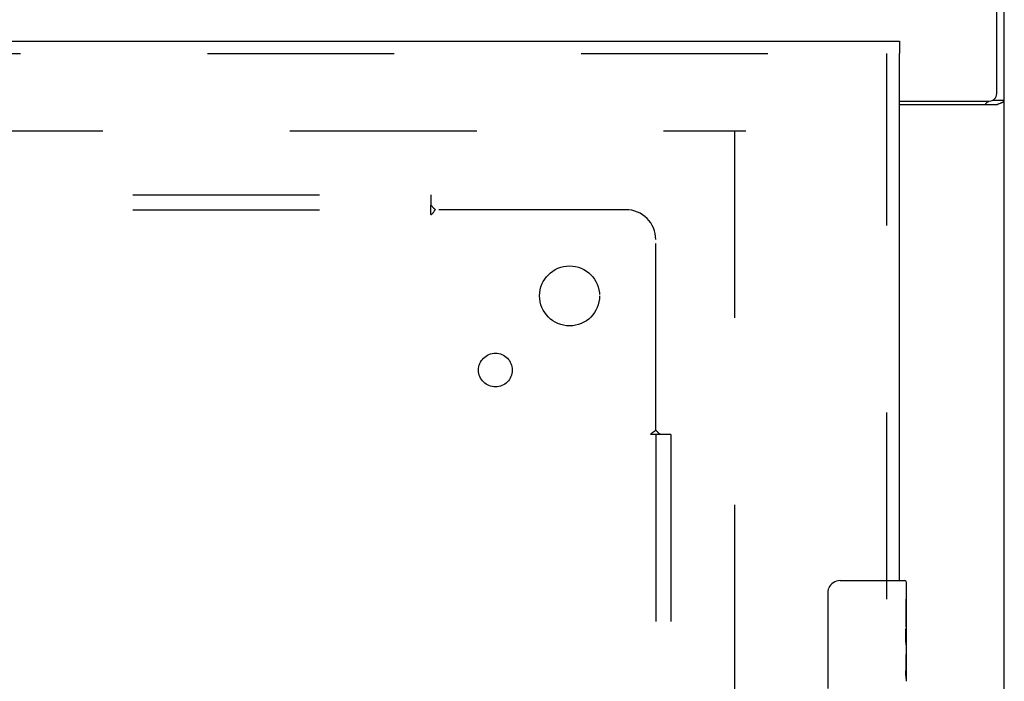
# Model space of a CAD drawing. Header units: inches. Extents: x 0 to 283, y 0 to 183.
# Tile 60 of 116: x 131.28 to 139.49, y 125.82 to 131.34. Entities that reach past the tile are written whole.
import ezdxf

# ---------------------------------------------------------------- set-up
doc = ezdxf.new("R2010")
doc.units = ezdxf.units.IN
doc.header["$LTSCALE"] = 15.583333
doc.header["$MEASUREMENT"] = 0
doc.linetypes.add('HIDDEN', pattern=[0.2, 0.1, -0.1])
doc.layers.get('0').update_dxf_attribs({"linetype": 'CONTINUOUS'})
for name, color, linetype in [('DEFAULT_2', 8, 'HIDDEN'), ('RIGHTHAND_DOOR_ASSEMBLY', 7, 'CONTINUOUS'), ('SUBPANEL', 7, 'CONTINUOUS')]:
    doc.layers.add(name, color=color, linetype=linetype)

msp = doc.modelspace()

# ---------------------------------------------------------------- linework, layer by layer
at = {"color": 7, "linetype": 'Continuous'}
for p, q in [((139.4253, 130.7243), (139.4253, 133.9118)), ((139.4878, 50.0368), (139.4878, 133.7868)), ((138.6128, 130.6618), (139.3628, 130.6618)), ((139.3902, 130.6682), (139.4878, 130.6682)), ((139.4272, 130.6306), (138.6128, 130.6306))]:
    msp.add_line(p, q, dxfattribs=at)
at = {"color": 3, "linetype": 'Continuous'}
for points in [[(139.3325, 130.6306), (139.3321, 130.6326), (139.3321, 130.6345), (139.3322, 130.6363), (139.3326, 130.6381), (139.3332, 130.6398), (139.3341, 130.6414), (139.3353, 130.6431), (139.3367, 130.6447), (139.3383, 130.6463), (139.34, 130.6477), (139.3419, 130.6491), (139.3439, 130.6505), (139.3461, 130.6519)], [(139.3461, 130.6519), (139.3506, 130.6546), (139.3528, 130.656), (139.355, 130.6574), (139.357, 130.6589), (139.3588, 130.6605), (139.3601, 130.6618)]]:
    msp.add_lwpolyline(points, dxfattribs=at)
at = {"color": 7, "linetype": 'Continuous'}
for points in [[(139.4272, 130.6306), (139.4292, 130.6322), (139.4317, 130.6338), (139.4345, 130.6353), (139.4377, 130.6369), (139.4412, 130.6385), (139.4449, 130.64), (139.4488, 130.6415)], [(139.4488, 130.6415), (139.4565, 130.6445), (139.4602, 130.6459), (139.4638, 130.6474), (139.4673, 130.6489), (139.4704, 130.6503), (139.4733, 130.6517), (139.4761, 130.6533), (139.4786, 130.6548), (139.4809, 130.6565), (139.4828, 130.6581), (139.4843, 130.6597), (139.4856, 130.6613), (139.4865, 130.663), (139.4872, 130.6647), (139.4877, 130.6664), (139.4878, 130.6682)]]:
    msp.add_lwpolyline(points, dxfattribs=at)
msp.add_arc((139.3628, 130.7243), 0.0625, 270, 360, dxfattribs=at)
at = {"layer": 'DEFAULT_2', "color": 8, "linetype": 'HIDDEN'}
for p, q in [((102.3628, 130.4118), (137.3316, 130.4118)), ((137.2378, 130.4118), (137.2378, 57.4119))]:
    msp.add_line(p, q, dxfattribs=at)
at = {"layer": 'RIGHTHAND_DOOR_ASSEMBLY', "color": 3, "linetype": 'Continuous'}
for p, q in [((101.6753, 131.1618), (138.6128, 131.1618)), ((138.6128, 126.6618), (138.6128, 131.0578))]:
    msp.add_line(p, q, dxfattribs=at)
at = {"layer": 'RIGHTHAND_DOOR_ASSEMBLY', "color": 7, "linetype": 'Continuous'}
for p, q in [((138.6128, 131.1618), (138.6128, 131.0578)), ((138.1178, 126.6618), (138.6578, 126.6618)), ((138.6728, 126.083), (138.6728, 126.6468)), ((138.0179, 125.7618), (138.0179, 126.5618)), ((138.6728, 126.5076), (138.6659, 126.5076)), ((138.6659, 126.5076), (138.6659, 126.2773)), ((138.6728, 126.3402), (138.6659, 126.3402)), ((138.6728, 126.2773), (138.6659, 126.2773)), ((138.6728, 126.2413), (138.6669, 126.2413)), ((138.6728, 126.0467), (138.6659, 126.0467)), ((138.6659, 126.0467), (138.6659, 125.9103)), ((138.6712, 126.1095), (138.6728, 126.1095)), ((138.6728, 125.8233), (138.6728, 126.0803)), ((138.6671, 125.8789), (138.6728, 125.8789))]:
    msp.add_line(p, q, dxfattribs=at)
at = {"layer": 'RIGHTHAND_DOOR_ASSEMBLY', "color": 8, "linetype": 'HIDDEN'}
for p, q in [((101.6753, 131.0578), (138.6128, 131.0578)), ((138.5088, 126.5068), (138.5088, 131.0578))]:
    msp.add_line(p, q, dxfattribs=at)
at = {"layer": 'RIGHTHAND_DOOR_ASSEMBLY', "color": 7, "linetype": 'Continuous'}
for points in [[(138.0179, 126.5618), (138.0181, 126.5681), (138.0187, 126.5744), (138.0196, 126.5805), (138.0209, 126.5865), (138.0226, 126.5923), (138.0246, 126.598)], [(138.6714, 126.1075), (138.6686, 126.1412), (138.6677, 126.1533), (138.6669, 126.1656), (138.6663, 126.1782), (138.666, 126.191), (138.6659, 126.2038), (138.666, 126.2167), (138.6663, 126.2294), (138.6669, 126.242), (138.6677, 126.2543), (138.6686, 126.2663)], [(138.6728, 126.0803), (138.6726, 126.0884), (138.6721, 126.0975), (138.6714, 126.1075)], [(138.6675, 125.8737), (138.6668, 125.8826), (138.6663, 125.8917), (138.666, 125.901), (138.6659, 125.9103)], [(138.6701, 125.8495), (138.6692, 125.8571), (138.6683, 125.8652), (138.6675, 125.8737)], [(138.6728, 125.8225), (138.6727, 125.8263), (138.6723, 125.8309), (138.6717, 125.8363), (138.6701, 125.8495)]]:
    msp.add_lwpolyline(points, dxfattribs=at)
for centre, radius, start, end in [((138.1178, 126.5618), 0.1, 90, 158.79459), ((138.6578, 126.6468), 0.015, 0, 90)]:
    msp.add_arc(centre, radius, start, end, dxfattribs=at)
msp.add_ellipse((138.4098, 126.2459), major_axis=(0.263, 0), ratio=0.432808, start_param=0, end_param=0.179988, dxfattribs=at)
at = {"layer": 'SUBPANEL', "color": 8, "linetype": 'HIDDEN'}
for p, q in [((66.7691, 129.8806), (134.7066, 129.8806)), ((134.7066, 129.8806), (134.7066, 129.7941)), ((66.7691, 129.7556), (134.7066, 129.7556)), ((134.7066, 129.7147), (134.7066, 129.7941)), ((136.3316, 129.7556), (134.7419, 129.7556)), ((136.5816, 127.9159), (136.5816, 129.5056)), ((136.6201, 127.8806), (136.5407, 127.8806)), ((136.5816, 127.8806), (136.5816, 59.9431)), ((136.6002, 127.8976), (136.5931, 127.9048)), ((136.7066, 127.8806), (136.6201, 127.8806)), ((136.7066, 127.8806), (136.7066, 59.9431))]:
    msp.add_line(p, q, dxfattribs=at)
for points in [[(134.7066, 129.7941), (134.7083, 129.7917), (134.7101, 129.7894), (134.7118, 129.7871), (134.7136, 129.785), (134.7153, 129.783), (134.717, 129.7811), (134.7186, 129.7793), (134.7203, 129.7776), (134.7219, 129.7759), (134.7236, 129.7743), (134.7288, 129.7691)], [(134.7066, 129.7147), (134.7085, 129.7155), (134.7104, 129.7163), (134.7122, 129.7173), (134.7139, 129.7184), (134.7156, 129.7196), (134.7173, 129.721), (134.719, 129.7226), (134.7206, 129.7244), (134.7221, 129.7261), (134.7236, 129.728), (134.725, 129.73), (134.7264, 129.7322), (134.7279, 129.7345), (134.7293, 129.7369)], [(134.7288, 129.7691), (134.7308, 129.7672), (134.7328, 129.7651), (134.7348, 129.7631), (134.7368, 129.7611), (134.7386, 129.7591), (134.7403, 129.7573), (134.7419, 129.7556)], [(134.7293, 129.7369), (134.7323, 129.7419), (134.7339, 129.7445), (134.7355, 129.747), (134.7371, 129.7494), (134.7387, 129.7516), (134.7403, 129.7537), (134.7419, 129.7556)], [(136.5407, 127.8806), (136.5414, 127.8826), (136.5423, 127.8844), (136.5432, 127.8862), (136.5443, 127.8879), (136.5456, 127.8896), (136.5469, 127.8913), (136.5486, 127.893), (136.5503, 127.8947), (136.5521, 127.8962), (136.554, 127.8976), (136.556, 127.899), (136.5582, 127.9005), (136.5605, 127.9019), (136.5628, 127.9034), (136.5678, 127.9064)], [(136.5678, 127.9064), (136.5704, 127.9079), (136.5729, 127.9096), (136.5754, 127.9112), (136.5776, 127.9128), (136.5797, 127.9144), (136.5816, 127.9159)], [(136.5931, 127.9048), (136.5911, 127.9068), (136.5891, 127.9088), (136.587, 127.9108), (136.5851, 127.9127), (136.5832, 127.9144), (136.5816, 127.9159)], [(136.6201, 127.8806), (136.6176, 127.8824), (136.6153, 127.8841), (136.6131, 127.8859), (136.611, 127.8876), (136.609, 127.8893), (136.6071, 127.891), (136.6053, 127.8927), (136.6036, 127.8943), (136.6019, 127.8959), (136.6002, 127.8976)]]:
    msp.add_lwpolyline(points, dxfattribs=at)
for centre, radius in [((135.8628, 129.0368), 0.25), ((135.2441, 128.4181), 0.1405)]:
    msp.add_circle(centre, radius, dxfattribs=at)
msp.add_arc((136.3316, 129.5056), 0.25, 0, 90, dxfattribs=at)

doc.saveas('drawing.dxf')
